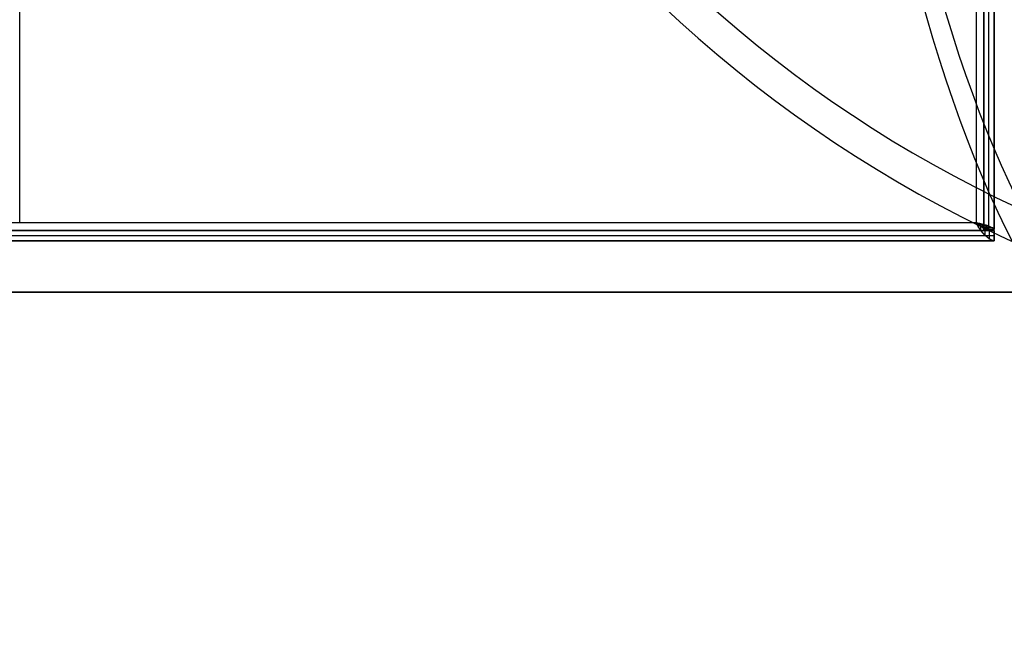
# Model space of a CAD drawing. Extents: x -225 to 225, y -83 to 164.
# Tile 12 of 22: x 0 to 96, y -83 to -23. Entities that reach past the tile are written whole.
import ezdxf

# ---------------------------------------------------------------- set-up
doc = ezdxf.new("R2010")
doc.units = 0
doc.header["$MEASUREMENT"] = 0
doc.layers.add('MODEL_238_2', color=1, linetype='CONTINUOUS')

msp = doc.modelspace()

# ---------------------------------------------------------------- linework, layer by layer
at = {"layer": 'MODEL_238_2'}
for p, q in [((93.263, 43.263, -1), (93.263, -43.263, -1)), ((93.263, 43.263), (93.263, -43.263)), ((94, -43.9, 25), (94, 43.9, 25)), ((94, 43.9, 0.737), (94, -43.9, 0.737)), ((94, -43.9, 12.868), (94, 43.9, 12.868)), ((94.5, -43.9, 25), (94.5, 43.9, 25)), ((95, 43.9, 0.737), (95, -43.9, 0.737)), ((95, 43.9, 25), (95, -43.9, 25)), ((95, -43.9, 12.868), (95, 43.9, 12.868)), ((0, -43.263), (0, -20)), ((-95, -44, 25), (95, -44, 25)), ((95, -44, 0.737), (-95, -44, 0.737)), ((-95, -44, 12.868), (95, -44, 12.868)), ((93.263, -43.263, -1), (-93.263, -43.263, -1)), ((93.263, -43.263), (-93.263, -43.263)), ((93.263, -43.263, -1), (93.263, -43.263)), ((93.263, -43.263), (93.263, -43.263)), ((93.928, -43.423, -0.868), (93.545, -43.423, 0.056)), ((93.697, -43.545, 0.056), (94.131, -43.784, 0.215)), ((93.698, -43.928, -0.868), (93.698, -43.545, 0.056)), ((94.491, -43.582, -0.491), (93.784, -43.582, 0.216)), ((94.868, -43.741, 0.072), (93.944, -43.741, 0.455)), ((95, -43.9, 0.737), (94, -43.9, 0.737)), ((95, -43.9, 25), (94, -43.9, 25)), ((94, -43.9, 0.737), (94, -43.9, 25)), ((95, -43.9, 12.868), (94, -43.9, 12.868)), ((94.132, -44.491, -0.491), (94.132, -43.784, 0.216)), ((94.5, -43.9, 25), (94.5, -43.9, 0.737)), ((94.566, -44.868, 0.072), (94.566, -43.943, 0.455)), ((95, -43.9, 25), (95, -43.9, 0.737)), ((95, -44, 25), (95, -45, 25)), ((95, -44, 25), (95, -44, 0.737)), ((95, -44, 0.737), (95, -45, 0.737)), ((95, -45, 12.868), (95, -44, 12.868)), ((-95, -44.5, 25), (95, -44.5, 25)), ((95, -45, 25), (-95, -45, 25)), ((95, -45, 0.737), (-95, -45, 0.737)), ((-95, -45, 12.868), (95, -45, 12.868)), ((95, -44.5, 0.737), (95, -44.5, 25)), ((95, -45, 25), (95, -45, 0.737)), ((97, -50, 26), (-97, -50, 26)), ((-97, -50, 25), (97, -50, 25)), ((-97, -50, 25.5), (97, -50, 25.5))]:
    msp.add_line(p, q, dxfattribs=at)
at = {"layer": 'MODEL_238_2', "extrusion": (0.350159, 0.5, 0.792078)}
for radius in [100, 96]:
    msp.add_arc((-82.189, 58.117, 232.222), radius, 42.7379, 132.7379, dxfattribs=at)
at = {"layer": 'MODEL_238_2', "extrusion": (0.909961, 0.018987, -0.414258)}
for radius in [96, 96, 100, 100]:
    msp.add_arc((28.701, 250.596, 20.924), radius, 150.48928, 240.48928, dxfattribs=at)
at = {"layer": 'MODEL_238_2', "extrusion": (-0.514405, -0.606332, 0.606424)}
msp.add_arc((98.969, 19.063, -21.743), 2.484, 273.16614, 321.27948, dxfattribs=at)
at = {"layer": 'MODEL_238_2', "extrusion": (0.816497, 0.408248, -0.408248)}
msp.add_arc((-80.324, 27.72, 58.895), 2.478, 193.397, 268.13996, dxfattribs=at)
msp.add_arc((-80.324, 27.72, 58.895), 2.478, 193.397, 268.13996, dxfattribs=at)
at = {"layer": 'MODEL_238_2', "extrusion": (-0.514405, -0.606378, 0.606378)}
msp.add_arc((98.97, 19.059, -21.741), 2.484, 273.16484, 321.27818, dxfattribs=at)
at = {"layer": 'MODEL_238_2', "extrusion": (0.368721, 0.853282, 0.368721)}
msp.add_arc((-102.747, 1.974, -2.528), 0.971, 190.59548, 268.45746, dxfattribs=at)
at = {"layer": 'MODEL_238_2', "extrusion": (0.177425, 0.968008, 0.177425)}
msp.add_arc((-99.523, 5.419, -25.509), 1.836, 182.23346, 269.62915, dxfattribs=at)
at = {"layer": 'MODEL_238_2', "extrusion": (0.241873, 0.939678, 0.241873)}
msp.add_arc((-101.087, 5.402, -18.217), 1.376, 184.24654, 269.31597, dxfattribs=at)
at = {"layer": 'MODEL_238_2', "extrusion": (-0.544558, -0.321046, 0.774846)}
msp.add_arc((83.958, 47.579, -37.036), 2.417, 310.3662, 335.10139, dxfattribs=at)

doc.saveas('drawing.dxf')
